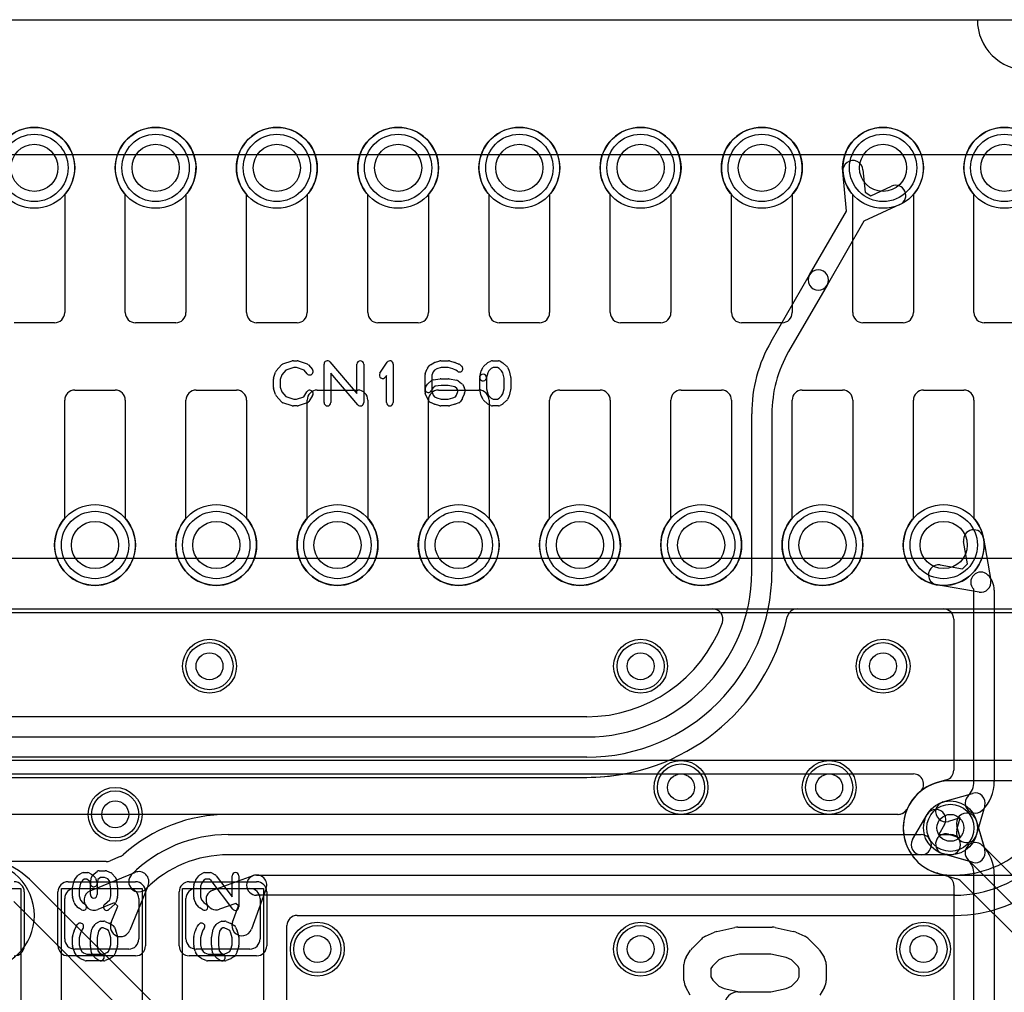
# Model space of a CAD drawing. Extents: x 0 to 20.5, y -0.5 to 20.
# Tile 19 of 20: x 7.2 to 14.5, y 12.8 to 20. Entities that reach past the tile are written whole.
import ezdxf

# ---------------------------------------------------------------- set-up
doc = ezdxf.new("R2010")
doc.units = 0
for name, color, linetype in [('Hole', 1, 'CONTINUOUS'), ('L1', 3, 'CONTINUOUS'), ('L2', 3, 'CONTINUOUS'), ('L3', 3, 'CONTINUOUS'), ('L4', 3, 'CONTINUOUS'), ('MetalMask-A', 176, 'CONTINUOUS'), ('Outline', 7, 'CONTINUOUS'), ('PartsArea-A', 111, 'CONTINUOUS'), ('PartsArea-B', 111, 'CONTINUOUS'), ('PartsSilk-A', 221, 'CONTINUOUS'), ('Resist-A', 2, 'CONTINUOUS'), ('Resist-B', 2, 'CONTINUOUS'), ('Silk-A', 140, 'CONTINUOUS')]:
    doc.layers.add(name, color=color, linetype=linetype)

msp = doc.modelspace()

# ---------------------------------------------------------------- linework, layer by layer
at = {"layer": 'Hole'}
for centre, radius in [((7.3, 18.9), 0.175), ((8.2, 18.9), 0.175), ((9.1, 18.9), 0.175), ((10, 18.9), 0.175), ((10.9, 18.9), 0.175), ((11.8, 18.9), 0.175), ((12.7, 18.9), 0.175), ((13.6, 18.9), 0.175), ((14.5, 18.9), 0.175), ((7.75, 16.1), 0.175), ((8.65, 16.1), 0.175), ((9.55, 16.1), 0.175), ((10.45, 16.1), 0.175), ((11.35, 16.1), 0.175), ((12.25, 16.1), 0.175), ((13.15, 16.1), 0.175), ((14.05, 16.1), 0.175), ((8.6, 15.2), 0.1), ((11.8, 15.2), 0.1), ((13.6, 15.2), 0.1), ((12.1, 14.3), 0.1), ((13.2, 14.3), 0.1), ((7.9, 14.1), 0.1), ((14.1, 14), 0.1), ((9.4, 13.1), 0.1), ((11.8, 13.1), 0.1), ((13.9, 13.1), 0.1)]:
    msp.add_circle(centre, radius, dxfattribs=at)
at = {"layer": 'L1'}
for p, q in [((7.525, 18.70157), (7.525, 17.825)), ((7.975, 17.825), (7.975, 18.70157)), ((8.425, 18.70157), (8.425, 17.825)), ((8.875, 17.825), (8.875, 18.70157)), ((9.325, 18.70157), (9.325, 17.825)), ((9.775, 17.825), (9.775, 18.70157)), ((10.225, 18.70157), (10.225, 17.825)), ((10.675, 17.825), (10.675, 18.70157)), ((11.125, 18.70157), (11.125, 17.825)), ((11.575, 17.825), (11.575, 18.70157)), ((12.025, 18.70157), (12.025, 17.825)), ((12.475, 17.825), (12.475, 18.70157)), ((12.925, 18.70157), (12.925, 17.825)), ((13.375, 17.825), (13.375, 18.70157)), ((13.825, 18.70157), (13.825, 17.825)), ((14.275, 17.825), (14.275, 18.70157)), ((7.45, 17.75), (7.15, 17.75)), ((8.35, 17.75), (8.05, 17.75)), ((9.25, 17.75), (8.95, 17.75)), ((10.15, 17.75), (9.85, 17.75)), ((11.05, 17.75), (10.75, 17.75)), ((11.95, 17.75), (11.65, 17.75)), ((12.85, 17.75), (12.55, 17.75)), ((13.75, 17.75), (13.45, 17.75)), ((14.65, 17.75), (14.35, 17.75)), ((7.6, 17.25), (7.9, 17.25)), ((8.5, 17.25), (8.8, 17.25)), ((9.4, 17.25), (9.7, 17.25)), ((10.3, 17.25), (10.6, 17.25)), ((11.2, 17.25), (11.5, 17.25)), ((12.1, 17.25), (12.4, 17.25)), ((13, 17.25), (13.3, 17.25)), ((13.9, 17.25), (14.2, 17.25)), ((7.525, 16.29843), (7.525, 17.175)), ((7.975, 17.175), (7.975, 16.29843)), ((8.425, 16.29843), (8.425, 17.175)), ((8.875, 17.175), (8.875, 16.29843)), ((9.325, 16.29843), (9.325, 17.175)), ((9.775, 17.175), (9.775, 16.29843)), ((10.225, 16.29843), (10.225, 17.175)), ((10.675, 17.175), (10.675, 16.29843)), ((11.125, 16.29843), (11.125, 17.175)), ((11.575, 17.175), (11.575, 16.29843)), ((12.025, 16.29843), (12.025, 17.175)), ((12.475, 17.175), (12.475, 16.29843)), ((12.925, 16.29843), (12.925, 17.175)), ((13.375, 17.175), (13.375, 16.29843)), ((13.825, 16.29843), (13.825, 17.175)), ((14.275, 17.175), (14.275, 16.29843)), ((5.10001, 15.59996), (18.82503, 15.59996)), ((5.10004, 14.4), (13.82606, 14.4)), ((14.9, 14.35004), (14.1, 14.35004)), ((13.7962, 14.17391), (13.7752, 14.13753)), ((13.79685, 14.17501), (13.77521, 14.13752)), ((8.72998, 14.1), (5.10001, 14.1)), ((13.71028, 14.10003), (8.73888, 14.10003)), ((13.71025, 14.10003), (8.73888, 14.10003)), ((13.81854, 13.91249), (13.92679, 14.09999)), ((14.05669, 14.02499), (14.01339, 13.95)), ((8.73888, 13.94999), (13.88348, 13.94999)), ((14.01339, 13.95), (14.1, 13.95)), ((7.83308, 13.75004), (5.8, 13.75004)), ((7.93736, 13.78676), (7.86155, 13.75565)), ((13.88348, 13.79999), (8.73888, 13.79999)), ((14.1, 13.8), (13.88349, 13.79999)), ((7.71458, 13.53315), (8.04652, 13.66937)), ((8.62344, 13.53657), (8.92447, 13.6455)), ((8.94999, 13.64999), (14.13394, 13.64999)), ((7.6, 13.55), (8, 13.55)), ((8.14437, 13.57152), (8.00815, 13.23958)), ((8.5, 13.55), (8.9, 13.55)), ((9.0205, 13.54947), (8.91157, 13.24844)), ((7.525, 13.175), (7.525, 13.475)), ((8.075, 13.475), (8.075, 13.175)), ((8.425, 13.175), (8.425, 13.475)), ((14.13394, 13.49999), (8.94999, 13.49999)), ((8.975, 13.475), (8.975, 13.175)), ((7.89257, 13.44407), (7.77152, 13.39439)), ((7.86939, 13.29652), (7.91907, 13.41757)), ((7.91907, 13.41757), (7.89257, 13.44407)), ((8.79607, 13.43953), (8.67448, 13.39553)), ((8.77053, 13.29948), (8.81453, 13.42107)), ((8.81453, 13.42107), (8.79607, 13.43953)), ((9.25004, 13.34995), (14.13394, 13.34995)), ((9.17504, 12.325), (9.17504, 13.27495)), ((8, 13.1), (7.6, 13.1)), ((8.9, 13.1), (8.5, 13.1))]:
    msp.add_line(p, q, dxfattribs=at)
for centre, radius in [((7.3, 18.9), 0.3), ((8.2, 18.9), 0.3), ((9.1, 18.9), 0.3), ((10, 18.9), 0.3), ((10.9, 18.9), 0.3), ((11.8, 18.9), 0.3), ((12.7, 18.9), 0.3), ((13.6, 18.9), 0.3), ((14.5, 18.9), 0.3), ((7.75, 16.1), 0.3), ((8.65, 16.1), 0.3), ((9.55, 16.1), 0.3), ((10.45, 16.1), 0.3), ((11.35, 16.1), 0.3), ((12.25, 16.1), 0.3), ((13.15, 16.1), 0.3), ((14.05, 16.1), 0.3), ((8.6, 15.2), 0.2), ((11.8, 15.2), 0.2), ((13.6, 15.2), 0.2), ((12.1, 14.3), 0.2), ((13.2, 14.3), 0.2), ((7.9, 14.1), 0.2), ((14.1, 14), 0.2), ((9.4, 13.1), 0.2), ((11.8, 13.1), 0.2), ((13.9, 13.1), 0.2)]:
    msp.add_circle(centre, radius, dxfattribs=at)
for centre, radius, start, end in [((7.3, 18.9), 0.3, -41.409429, -138.590571), ((8.2, 18.9), 0.3, -41.409429, -138.590571), ((9.1, 18.9), 0.3, -41.409429, -138.590571), ((10, 18.9), 0.3, -41.409429, -138.590571), ((10.9, 18.9), 0.3, -41.409429, -138.590571), ((11.8, 18.9), 0.3, -41.409429, -138.590571), ((12.7, 18.9), 0.3, -41.409429, -138.590571), ((13.6, 18.9), 0.3, -41.409429, -138.590571), ((14.5, 18.9), 0.3, -41.409429, -138.590571), ((7.45, 17.825), 0.075, -90, 0), ((8.05, 17.825), 0.075, 180, -90), ((8.35, 17.825), 0.075, -90, 0), ((8.95, 17.825), 0.075, 180, -90), ((9.25, 17.825), 0.075, -90, 0), ((9.85, 17.825), 0.075, 180, -90), ((10.15, 17.825), 0.075, -90, 0), ((10.75, 17.825), 0.075, 180, -90), ((11.05, 17.825), 0.075, -90, 0), ((11.65, 17.825), 0.075, 180, -90), ((11.95, 17.825), 0.075, -90, 0), ((12.55, 17.825), 0.075, 180, -90), ((12.85, 17.825), 0.075, -90, 0), ((13.45, 17.825), 0.075, 180, -90), ((13.75, 17.825), 0.075, -90, 0), ((14.35, 17.825), 0.075, 180, -90), ((7.6, 17.175), 0.075, 90, 180), ((7.9, 17.175), 0.075, 0, 90), ((8.5, 17.175), 0.075, 90, 180), ((8.8, 17.175), 0.075, 0, 90), ((9.4, 17.175), 0.075, 90, 180), ((9.7, 17.175), 0.075, 0, 90), ((10.3, 17.175), 0.075, 90, 180), ((10.6, 17.175), 0.075, 0, 90), ((11.2, 17.175), 0.075, 90, 180), ((11.5, 17.175), 0.075, 0, 90), ((12.1, 17.175), 0.075, 90, 180), ((12.4, 17.175), 0.075, 0, 90), ((13, 17.175), 0.075, 90, 180), ((13.3, 17.175), 0.075, 0, 90), ((13.9, 17.175), 0.075, 90, 180), ((14.2, 17.175), 0.075, 0, 90), ((7.75, 16.1), 0.3, 138.590571, 41.409429), ((8.65, 16.1), 0.3, 138.590571, 41.409429), ((9.55, 16.1), 0.3, 138.590571, 41.409429), ((10.45, 16.1), 0.3, 138.590571, 41.409429), ((11.35, 16.1), 0.3, 138.590571, 41.409429), ((12.25, 16.1), 0.3, 138.590571, 41.409429), ((13.15, 16.1), 0.3, 138.590571, 41.409429), ((14.05, 16.1), 0.3, 138.590571, 41.409429), ((13.82606, 14.325), 0.075, -45, 90), ((14.1, 14), 0.35004, 90, 149.829573), ((14.10001, 14.00001), 0.35005, 130.128517, 149.405657), ((13.82608, 14.32498), 0.07497, -49.869555, -45), ((13.71025, 14.17504), 0.07501, -90, -56.307814), ((13.71028, 14.175), 0.07497, -90, -29.995133), ((13.71027, 14.17501), 0.07497, -56.307813, -29.995133), ((13.73192, 14.2125), 0.07497, -30.978173, -29.485146), ((13.73192, 14.21249), 0.07497, -29.995133, -29.943956), ((13.99054, 14.06042), 0.22505, 149.299525, 149.373749), ((13.73257, 14.2136), 0.07497, -30.70424, -30.173366), ((13.99173, 14.06245), 0.22506, 149.401247, 149.817779), ((13.73356, 14.2153), 0.07497, -30.714714, -29.687058), ((13.99174, 14.06249), 0.075, -30.000728, 150.000728), ((8.73888, 12.93611), 1.16392, 90, 131.981065), ((8.72998, 14.17497), 0.07497, -90, -89.587312), ((8.73888, 12.93612), 1.16391, 90, 90.411541), ((8.73888, 12.93612), 1.01387, 90, 135), ((13.88349, 13.87499), 0.075, 149.999272, -90), ((13.88348, 13.87499), 0.075, -90, 90), ((14.1, 13.875), 0.075, -90, 90.002646), ((14.13394, 14.39836), 0.74837, -90, -44.998917), ((7.83309, 13.82501), 0.07497, -90.007642, -67.690532), ((7.9094, 13.85632), 0.07497, -68.102085, -47.183904), ((8.73888, 12.93612), 0.86387, 90, 135), ((14.13394, 14.39836), 0.89837, -90, -45), ((8.07499, 13.59999), 0.07499, -22.310736, 112.310736), ((8.075, 13.6), 0.075, 135, -45), ((8.94999, 13.57499), 0.075, 90, -90), ((8.94999, 13.57499), 0.075, -19.896937, 109.896937), ((14.13394, 14.39837), 1.04842, -90, -49.205822), ((7.6, 13.475), 0.075, 90, 180), ((7.74305, 13.46377), 0.075, 112.310736, -67.687961), ((8, 13.475), 0.075, 0, 90), ((8.5, 13.475), 0.075, 90, 180), ((8.64896, 13.46605), 0.075, 109.894337, -70.106348), ((8.9, 13.475), 0.075, 0, 90), ((9.25004, 13.27495), 0.075, 90, 180), ((7.93877, 13.26805), 0.075, 157.689264, -22.312039), ((8.84105, 13.27396), 0.075, 160.105663, -19.893652), ((7.6, 13.175), 0.075, 180, -90), ((8, 13.175), 0.075, -90, 0), ((8.5, 13.175), 0.075, 180, -90), ((8.9, 13.175), 0.075, -90, 0)]:
    msp.add_arc(centre, radius, start, end, dxfattribs=at)
at = {"layer": 'L2'}
for p, q in [((1.17497, 15.62496), (18.82503, 15.62496)), ((0.67504, 14.4), (13.82606, 14.4)), ((14.9, 14.35004), (14.1, 14.35004)), ((13.71268, 14.1), (0.675, 14.1)), ((14.292, 14.056), (14.35583, 13.83717)), ((14.17353, 13.92647), (14.148, 14.014)), ((14.086, 13.952), (14.17353, 13.92647)), ((14.33686, 13.8692), (14.33688, 13.8692)), ((14.26283, 13.74417), (14.044, 13.808)), ((14.00563, 13.66292), (14.07098, 13.64384)), ((14.275, 8.19356), (14.275, 13.65644)), ((14.425, 13.65644), (14.425, 8.19356)), ((14.12496, 13.57184), (14.12496, 8.27815))]:
    msp.add_line(p, q, dxfattribs=at)
for centre in [(8.6, 15.2), (11.8, 15.2), (13.6, 15.2), (12.1, 14.3), (13.2, 14.3), (7.9, 14.1), (14.1, 14), (9.4, 13.1), (11.8, 13.1), (13.9, 13.1)]:
    msp.add_circle(centre, 0.2, dxfattribs=at)
for centre, radius, start, end in [((13.82606, 14.325), 0.075, -45, 90), ((14.1, 14), 0.35004, 90, 155.688666), ((14.10001, 14.00001), 0.35005, 130.128517, -106.587305), ((13.82608, 14.32498), 0.07497, -49.869555, -45), ((13.71268, 14.17497), 0.07497, -90, -24.308594), ((14.22, 14.035), 0.075, 16.260205, -163.738689), ((14.065, 13.88), 0.075, 73.739795, -106.261311), ((14.28383, 13.81617), 0.075, 45, -135), ((14.28383, 13.81617), 0.075, -106.260205, 16.260205), ((14.12413, 13.65645), 0.30087, -0.001904, 45), ((6.9, 13.35), 0.40004, -90, 90), ((14.12413, 13.65645), 0.15087, -0.003798, 45.005371), ((13.97928, 13.5925), 0.07497, 73.174847, 73.892945), ((14.06496, 13.88006), 0.22509, -106.513943, -106.237703), ((14.09684, 14.00091), 0.35005, -105.716516, -105.537779), ((13.98299, 13.59142), 0.07497, 73.733376, 74.464025), ((13.98374, 13.59121), 0.07497, 73.191689, 74.328609), ((13.98462, 13.59095), 0.07497, 73.72604, 73.892945), ((14.04997, 13.57187), 0.07497, 33.67523, 73.72604), ((14.04999, 13.57184), 0.07497, 0, 33.702785)]:
    msp.add_arc(centre, radius, start, end, dxfattribs=at)
at = {"layer": 'L3'}
for p, q in [((13.32814, 18.57913), (13.30125, 18.87263)), ((13.45063, 18.88631), (13.46596, 18.71902)), ((13.46596, 18.71902), (13.5103, 18.69343)), ((13.5103, 18.69343), (13.66283, 18.76379)), ((13.05453, 18.10523), (13.32814, 18.57913)), ((13.72567, 18.62759), (13.45804, 18.50414)), ((13.45804, 18.50414), (13.18443, 18.03023)), ((12.76902, 17.6107), (13.05453, 18.10523)), ((13.18443, 18.03023), (12.89892, 17.5357)), ((12.625, 15.9), (12.625, 17.07321)), ((12.775, 17.07321), (12.775, 15.9)), ((14.22632, 15.95989), (14.19783, 16.12544)), ((14.34565, 16.15088), (14.39967, 15.83696)), ((14.02456, 15.95217), (14.19011, 15.92368)), ((14.19011, 15.92368), (14.22632, 15.95989)), ((14.31304, 15.75033), (13.99912, 15.80435)), ((14.275, 14.34356), (14.275, 15.76572)), ((14.425, 15.76572), (14.425, 14.34356)), ((1.17497, 15.62496), (12.33675, 15.62496)), ((12.96126, 15.62496), (14.04999, 15.62496)), ((14.12496, 15.54999), (14.12496, 14.42813)), ((11.4, 14.82504), (4.39001, 14.82504)), ((4.39001, 14.675), (11.4, 14.675)), ((11.4, 14.525), (4.39001, 14.525)), ((11.68196, 14.4), (13.82607, 14.4)), ((4.39001, 14.37496), (11.4, 14.37496)), ((4.39001, 14.37496), (11.4, 14.37496)), ((14.07098, 14.35616), (14.00199, 14.33604)), ((14.044, 14.192), (14.26283, 14.25583)), ((14.35583, 14.16283), (14.292, 13.944)), ((14.33688, 14.1308), (14.33686, 14.1308)), ((13.71268, 14.1), (3.99391, 14.1)), ((14.17353, 14.07353), (14.086, 14.048)), ((14.148, 13.986), (14.17353, 14.07353)), ((14.1, 13.64994), (14.9, 13.64994))]:
    msp.add_line(p, q, dxfattribs=at)
for centre, radius in [((13.6, 18.9), 0.3), ((14.05, 16.1), 0.3), ((8.6, 15.2), 0.2), ((11.8, 15.2), 0.2), ((13.6, 15.2), 0.2), ((12.1, 14.3), 0.2), ((13.2, 14.3), 0.2), ((7.9, 14.1), 0.2), ((14.1, 14), 0.2), ((9.4, 13.1), 0.2), ((11.8, 13.1), 0.2), ((13.9, 13.1), 0.2)]:
    msp.add_circle(centre, radius, dxfattribs=at)
for centre, radius, start, end in [((13.37594, 18.87947), 0.075, 5.232468, -174.765673), ((13.69425, 18.69569), 0.075, -65.232329, 114.763709), ((13.11948, 18.06773), 0.075, -30.000728, 150.000611), ((13.11948, 18.06773), 0.075, 149.999272, -30.000449), ((13.7, 17.07321), 1.075, 150.000533, 180), ((13.7, 17.07321), 0.925, 150.000738, 180), ((14.27174, 16.13816), 0.075, 9.765013, -170.236052), ((14.01184, 15.87826), 0.075, 80.234987, -99.763948), ((11.4, 15.9), 1.225, -90, 0), ((11.4, 15.9), 1.375, -90, 0), ((14.32576, 15.82424), 0.075, 45.005402, -134.995104), ((14.26725, 15.76572), 0.15775, 0, 45.005136), ((14.32576, 15.82424), 0.075, -99.765013, 9.765013), ((14.26725, 15.76572), 0.00775, 0, 45), ((12.33675, 15.54999), 0.07497, -20.487172, 90), ((12.96126, 15.54999), 0.07497, 90, 167.363423), ((14.04999, 15.54999), 0.07497, 0, 90), ((11.40001, 15.9), 1.52504, -90.000376, -12.635941), ((11.40001, 15.90001), 1.07497, -90.000533, -20.488485), ((11.68195, 14.32503), 0.07497, 89.992358, 100.148316), ((13.82607, 14.325), 0.075, -45.010804, 90), ((14.04999, 14.42813), 0.07497, -73.740712, 0), ((11.4, 15.9), 1.52504, -90, -79.850403), ((14.1, 14), 0.35004, 106.259943, 155.688666), ((14.12413, 14.34355), 0.15087, -45, 0.003798), ((14.12413, 14.34355), 0.30087, -45, 0.001904), ((14.1, 13.99999), 0.35005, 130.126211, -90), ((13.82608, 14.32497), 0.07497, -49.869555, -45), ((14.28383, 14.18383), 0.075, -16.260205, 106.260205), ((14.065, 14.12), 0.075, 106.260205, -73.738689), ((14.28383, 14.18383), 0.075, 134.989196, -45), ((13.71268, 14.17497), 0.07497, -90, -24.308594), ((14.22, 13.965), 0.075, 163.739795, -16.261311), ((6.9, 13.35), 0.40004, -90, 90)]:
    msp.add_arc(centre, radius, start, end, dxfattribs=at)
at = {"layer": 'L4'}
for p, q in [((7.525, 18.70157), (7.525, 17.825)), ((7.975, 17.825), (7.975, 18.70157)), ((8.425, 18.70157), (8.425, 17.825)), ((8.875, 17.825), (8.875, 18.70157)), ((9.325, 18.70157), (9.325, 17.825)), ((9.775, 17.825), (9.775, 18.70157)), ((10.225, 18.70157), (10.225, 17.825)), ((10.675, 17.825), (10.675, 18.70157)), ((11.125, 18.70157), (11.125, 17.825)), ((11.575, 17.825), (11.575, 18.70157)), ((12.025, 18.70157), (12.025, 17.825)), ((12.475, 17.825), (12.475, 18.70157)), ((12.925, 18.70157), (12.925, 17.825)), ((13.375, 17.825), (13.375, 18.70157)), ((13.825, 18.70157), (13.825, 17.825)), ((14.275, 17.825), (14.275, 18.70157)), ((7.45, 17.75), (7.15, 17.75)), ((8.35, 17.75), (8.05, 17.75)), ((9.25, 17.75), (8.95, 17.75)), ((10.15, 17.75), (9.85, 17.75)), ((11.05, 17.75), (10.75, 17.75)), ((11.95, 17.75), (11.65, 17.75)), ((12.85, 17.75), (12.55, 17.75)), ((13.75, 17.75), (13.45, 17.75)), ((14.65, 17.75), (14.35, 17.75)), ((7.6, 17.25), (7.9, 17.25)), ((8.5, 17.25), (8.8, 17.25)), ((9.4, 17.25), (9.7, 17.25)), ((10.3, 17.25), (10.6, 17.25)), ((11.2, 17.25), (11.5, 17.25)), ((12.1, 17.25), (12.4, 17.25)), ((13, 17.25), (13.3, 17.25)), ((13.9, 17.25), (14.2, 17.25)), ((7.525, 16.29843), (7.525, 17.175)), ((7.975, 17.175), (7.975, 16.29843)), ((8.425, 16.29843), (8.425, 17.175)), ((8.875, 17.175), (8.875, 16.29843)), ((9.325, 16.29843), (9.325, 17.175)), ((9.775, 17.175), (9.775, 16.29843)), ((10.225, 16.29843), (10.225, 17.175)), ((10.675, 17.175), (10.675, 16.29843)), ((11.125, 16.29843), (11.125, 17.175)), ((11.575, 17.175), (11.575, 16.29843)), ((12.025, 16.29843), (12.025, 17.175)), ((12.475, 17.175), (12.475, 16.29843)), ((12.925, 16.29843), (12.925, 17.175)), ((13.375, 17.175), (13.375, 16.29843)), ((13.825, 16.29843), (13.825, 17.175)), ((14.275, 17.175), (14.275, 16.29843)), ((1.17497, 15.59996), (18.82503, 15.59996)), ((0.67504, 14.4), (13.82606, 14.4)), ((14.9, 14.35004), (14.1, 14.35004)), ((13.71268, 14.1), (0.675, 14.1)), ((14.292, 14.056), (14.35046, 13.8556)), ((14.17354, 13.92646), (14.148, 14.014)), ((14.086, 13.952), (14.17354, 13.92646)), ((14.35046, 13.8556), (15.6735, 12.53255)), ((14.2444, 13.74954), (14.044, 13.808)), ((15.56744, 12.42649), (14.2444, 13.74954)), ((13.34856, 7.53434), (7.2879, 13.595)), ((14.00369, 13.66347), (14.14648, 13.62181)), ((14.17961, 13.60213), (16.79798, 10.98377)), ((7.14645, 13.45355), (13.20711, 7.39289))]:
    msp.add_line(p, q, dxfattribs=at)
for centre, radius in [((7.3, 18.9), 0.3), ((8.2, 18.9), 0.3), ((9.1, 18.9), 0.3), ((10, 18.9), 0.3), ((10.9, 18.9), 0.3), ((11.8, 18.9), 0.3), ((12.7, 18.9), 0.3), ((13.6, 18.9), 0.3), ((14.5, 18.9), 0.3), ((7.75, 16.1), 0.3), ((8.65, 16.1), 0.3), ((9.55, 16.1), 0.3), ((10.45, 16.1), 0.3), ((11.35, 16.1), 0.3), ((12.25, 16.1), 0.3), ((13.15, 16.1), 0.3), ((14.05, 16.1), 0.3), ((8.6, 15.2), 0.2), ((11.8, 15.2), 0.2), ((13.6, 15.2), 0.2), ((12.1, 14.3), 0.2), ((13.2, 14.3), 0.2), ((7.9, 14.1), 0.2), ((14.1, 14), 0.2), ((9.4, 13.1), 0.2), ((11.8, 13.1), 0.2), ((13.9, 13.1), 0.2)]:
    msp.add_circle(centre, radius, dxfattribs=at)
for centre, radius, start, end in [((7.3, 18.9), 0.3, -41.409429, -138.590571), ((8.2, 18.9), 0.3, -41.409429, -138.590571), ((9.1, 18.9), 0.3, -41.409429, -138.590571), ((10, 18.9), 0.3, -41.409429, -138.590571), ((10.9, 18.9), 0.3, -41.409429, -138.590571), ((11.8, 18.9), 0.3, -41.409429, -138.590571), ((12.7, 18.9), 0.3, -41.409429, -138.590571), ((13.6, 18.9), 0.3, -41.409429, -138.590571), ((14.5, 18.9), 0.3, -41.409429, -138.590571), ((7.45, 17.825), 0.075, -90, 0), ((8.05, 17.825), 0.075, 180, -90), ((8.35, 17.825), 0.075, -90, 0), ((8.95, 17.825), 0.075, 180, -90), ((9.25, 17.825), 0.075, -90, 0), ((9.85, 17.825), 0.075, 180, -90), ((10.15, 17.825), 0.075, -90, 0), ((10.75, 17.825), 0.075, 180, -90), ((11.05, 17.825), 0.075, -90, 0), ((11.65, 17.825), 0.075, 180, -90), ((11.95, 17.825), 0.075, -90, 0), ((12.55, 17.825), 0.075, 180, -90), ((12.85, 17.825), 0.075, -90, 0), ((13.45, 17.825), 0.075, 180, -90), ((13.75, 17.825), 0.075, -90, 0), ((14.35, 17.825), 0.075, 180, -90), ((7.6, 17.175), 0.075, 90, 180), ((7.9, 17.175), 0.075, 0, 90), ((8.5, 17.175), 0.075, 90, 180), ((8.8, 17.175), 0.075, 0, 90), ((9.4, 17.175), 0.075, 90, 180), ((9.7, 17.175), 0.075, 0, 90), ((10.3, 17.175), 0.075, 90, 180), ((10.6, 17.175), 0.075, 0, 90), ((11.2, 17.175), 0.075, 90, 180), ((11.5, 17.175), 0.075, 0, 90), ((12.1, 17.175), 0.075, 90, 180), ((12.4, 17.175), 0.075, 0, 90), ((13, 17.175), 0.075, 90, 180), ((13.3, 17.175), 0.075, 0, 90), ((13.9, 17.175), 0.075, 90, 180), ((14.2, 17.175), 0.075, 0, 90), ((7.75, 16.1), 0.3, 138.590571, 41.409429), ((8.65, 16.1), 0.3, 138.590571, 41.409429), ((9.55, 16.1), 0.3, 138.590571, 41.409429), ((10.45, 16.1), 0.3, 138.590571, 41.409429), ((11.35, 16.1), 0.3, 138.590571, 41.409429), ((12.25, 16.1), 0.3, 138.590571, 41.409429), ((13.15, 16.1), 0.3, 138.590571, 41.409429), ((14.05, 16.1), 0.3, 138.590571, 41.409429), ((13.82606, 14.325), 0.075, -45, 90), ((14.1, 14), 0.35004, 90, 155.688666), ((14.10001, 14.00001), 0.35005, 130.128517, -106.587305), ((13.82608, 14.32498), 0.07497, -49.869555, -45), ((13.71268, 14.17497), 0.07497, -90, -24.308594), ((14.22, 14.035), 0.075, 16.260205, -163.73698), ((14.065, 13.88), 0.075, 73.739795, -106.26302), ((6.7929, 13.1), 0.70004, 45, 90.000818), ((13.97928, 13.5925), 0.07497, 73.406896, 73.892945), ((14.06497, 13.88009), 0.22511, -106.591491, -106.241879), ((13.98104, 13.59199), 0.07497, 73.382741, 73.757525), ((14.10258, 13.99928), 0.35007, -106.615373, -106.408752), ((14.12603, 13.54968), 0.07497, 44.994596, 74.171125), ((14.1266, 13.54912), 0.07497, 45, 45.605253)]:
    msp.add_arc(centre, radius, start, end, dxfattribs=at)
at = {"layer": 'MetalMask-A'}
for p, q in [((7.6, 13.55), (8, 13.55)), ((8.5, 13.55), (8.9, 13.55)), ((7.525, 13.175), (7.525, 13.475)), ((8.075, 13.475), (8.075, 13.175)), ((8.425, 13.175), (8.425, 13.475)), ((8.975, 13.475), (8.975, 13.175)), ((8, 13.1), (7.6, 13.1)), ((8.9, 13.1), (8.5, 13.1))]:
    msp.add_line(p, q, dxfattribs=at)
for centre, start, end in [((7.6, 13.475), 90, 180), ((8, 13.475), 0, 90), ((8.5, 13.475), 90, 180), ((8.9, 13.475), 0, 90), ((7.6, 13.175), 180, -90), ((8, 13.175), -90, 0), ((8.5, 13.175), 180, -90), ((8.9, 13.175), -90, 0)]:
    msp.add_arc(centre, 0.075, start, end, dxfattribs=at)
at = {"layer": 'Outline'}
msp.add_line((5.7, 20), (14.3, 20), dxfattribs=at)
msp.add_arc((14.675, 20), 0.375, 180, 0, dxfattribs=at)
at = {"layer": 'PartsArea-A'}
for p, q in [((1, 20), (19, 20)), ((20, 14.5), (0, 14.5)), ((6.6, 13.55), (7.2, 13.55)), ((7.2, 13.55), (7.2, 12.25)), ((7.5, 12.25), (7.5, 13.55)), ((7.5, 13.55), (8.1, 13.55)), ((8.1, 13.55), (8.1, 12.25)), ((8.4, 12.25), (8.4, 13.55)), ((8.4, 13.55), (9, 13.55)), ((9, 13.55), (9, 12.25))]:
    msp.add_line(p, q, dxfattribs=at)
at = {"layer": 'PartsArea-B'}
for p, q in [((1, 20), (19, 20)), ((20, 14.5), (0, 14.5))]:
    msp.add_line(p, q, dxfattribs=at)
at = {"layer": 'PartsSilk-A'}
for p, q in [((9.09508, 17.39239), (9.13397, 17.43683)), ((9.16702, 17.39868), (9.13618, 17.36344)), ((9.14516, 17.44418), (9.2146, 17.4664)), ((9.22612, 17.41759), (9.16702, 17.39868)), ((9.22222, 17.46759), (9.25, 17.46759)), ((9.24594, 17.41759), (9.22612, 17.41759)), ((9.30202, 17.3989), (9.24594, 17.41759)), ((9.2579, 17.46631), (9.32457, 17.44409)), ((9.32523, 17.37104), (9.30202, 17.3989)), ((9.33588, 17.43637), (9.36365, 17.40304)), ((9.45, 17.15741), (9.45, 17.44259)), ((9.49398, 17.45886), (9.69444, 17.22499)), ((9.69444, 17.22499), (9.69444, 17.44259)), ((9.74444, 17.44259), (9.74444, 17.15741)), ((9.86513, 17.3747), (9.91791, 17.45618)), ((9.96389, 17.44259), (9.96389, 17.15741)), ((10.20192, 17.37442), (10.21581, 17.40776)), ((10.21889, 17.41315), (10.23278, 17.43167)), ((10.24004, 17.43818), (10.26504, 17.45299)), ((10.2698, 17.39769), (10.26077, 17.38565)), ((10.28775, 17.40833), (10.2698, 17.39769)), ((10.27091, 17.45552), (10.3098, 17.46663)), ((10.32017, 17.41759), (10.28775, 17.40833)), ((10.31667, 17.46759), (10.375, 17.46759)), ((10.3715, 17.41759), (10.32017, 17.41759)), ((10.40579, 17.40779), (10.3715, 17.41759)), ((10.38187, 17.46663), (10.42076, 17.45552)), ((10.42895, 17.39853), (10.40579, 17.40779)), ((10.42317, 17.45469), (10.45095, 17.44358)), ((10.43994, 17.38974), (10.42895, 17.39853)), ((10.45729, 17.43989), (10.47118, 17.42878)), ((10.61931, 17.39822), (10.63042, 17.42044)), ((10.63617, 17.42795), (10.66117, 17.45017)), ((10.6666, 17.45384), (10.68882, 17.46495)), ((10.69192, 17.4106), (10.67299, 17.39377)), ((10.7059, 17.41759), (10.69192, 17.4106)), ((10.7, 17.46759), (10.74444, 17.46759)), ((10.7378, 17.41759), (10.7059, 17.41759)), ((10.74923, 17.41106), (10.7378, 17.41759)), ((10.76868, 17.39377), (10.74923, 17.41106)), ((10.75684, 17.4643), (10.77629, 17.45319)), ((10.7805, 17.45017), (10.8055, 17.42795)), ((10.81125, 17.42044), (10.82236, 17.39822)), ((9.075, 17.26852), (9.075, 17.33148)), ((9.07614, 17.33894), (9.09003, 17.38339)), ((9.13618, 17.36344), (9.125, 17.32766)), ((9.125, 17.32766), (9.125, 17.27234)), ((9.70046, 17.14114), (9.5, 17.37501)), ((9.5, 17.37501), (9.5, 17.15741)), ((9.91389, 17.35801), (9.90709, 17.34752)), ((9.91389, 17.15741), (9.91389, 17.35801)), ((10.2, 17.23519), (10.2, 17.36481)), ((10.26077, 17.38565), (10.25, 17.35981)), ((10.25, 17.35981), (10.25, 17.24019)), ((10.26041, 17.32661), (10.31319, 17.33402)), ((10.31667, 17.33426), (10.375, 17.33426)), ((10.3799, 17.33377), (10.43546, 17.32266)), ((10.60556, 17.25741), (10.60556, 17.34259)), ((10.60631, 17.34865), (10.61742, 17.3931)), ((10.66526, 17.37831), (10.65481, 17.33653)), ((10.65556, 17.34259), (10.65556, 17.26049)), ((10.67299, 17.39377), (10.66526, 17.37831)), ((10.77641, 17.37831), (10.76868, 17.39377)), ((10.78611, 17.33951), (10.77641, 17.37831)), ((10.78611, 17.26049), (10.78611, 17.33951)), ((10.82425, 17.3931), (10.83536, 17.34865)), ((10.83611, 17.34259), (10.83611, 17.25741)), ((9.09003, 17.21661), (9.07614, 17.26106)), ((9.125, 17.27234), (9.13618, 17.23656)), ((10.2038, 17.27066), (10.21769, 17.29288)), ((10.22228, 17.29832), (10.24728, 17.32054)), ((10.25818, 17.26333), (10.2462, 17.24416)), ((10.27485, 17.27814), (10.25818, 17.26333)), ((10.31842, 17.28426), (10.27485, 17.27814)), ((10.37252, 17.28426), (10.31842, 17.28426)), ((10.42017, 17.27473), (10.37252, 17.28426)), ((10.43687, 17.26236), (10.42017, 17.27473)), ((10.44444, 17.25024), (10.43687, 17.26236)), ((10.44444, 17.24019), (10.44444, 17.25024)), ((10.44544, 17.31824), (10.47044, 17.29972)), ((10.47676, 17.29287), (10.49064, 17.27065)), ((10.49444, 17.25741), (10.49444, 17.23519)), ((10.61742, 17.2069), (10.60631, 17.25135)), ((10.65556, 17.26049), (10.66526, 17.22169)), ((10.77641, 17.22169), (10.78611, 17.26049)), ((10.83536, 17.25135), (10.82425, 17.2069)), ((9.13397, 17.16317), (9.09508, 17.20761)), ((9.13618, 17.23656), (9.16702, 17.20132)), ((9.16702, 17.20132), (9.22612, 17.18241)), ((9.22612, 17.18241), (9.24594, 17.18241)), ((9.24594, 17.18241), (9.30023, 17.2005)), ((9.30023, 17.2005), (9.32324, 17.23732)), ((9.36564, 17.21082), (9.33787, 17.16638)), ((10.21581, 17.19224), (10.20192, 17.22558)), ((10.23158, 17.16638), (10.21769, 17.1886)), ((10.25, 17.24019), (10.26118, 17.21336)), ((10.26118, 17.21336), (10.26992, 17.19937)), ((10.26992, 17.19937), (10.28633, 17.19208)), ((10.28633, 17.19208), (10.32017, 17.18241)), ((10.32017, 17.18241), (10.3715, 17.18241)), ((10.3715, 17.18241), (10.40579, 17.19221)), ((10.40579, 17.19221), (10.4248, 17.19981)), ((10.4248, 17.19981), (10.43327, 17.21336)), ((10.43327, 17.21336), (10.44444, 17.24019)), ((10.47676, 17.1886), (10.46287, 17.16638)), ((10.49252, 17.22558), (10.47864, 17.19224)), ((10.63042, 17.17956), (10.61931, 17.20178)), ((10.66526, 17.22169), (10.67299, 17.20623)), ((10.67299, 17.20623), (10.69192, 17.1894)), ((10.69192, 17.1894), (10.7059, 17.18241)), ((10.7059, 17.18241), (10.7378, 17.18241)), ((10.7378, 17.18241), (10.74923, 17.18894)), ((10.74923, 17.18894), (10.76868, 17.20623)), ((10.76868, 17.20623), (10.77641, 17.22169)), ((10.82236, 17.20178), (10.81125, 17.17956)), ((9.2146, 17.1336), (9.14516, 17.15582)), ((9.25, 17.13241), (9.22222, 17.13241)), ((9.32457, 17.15591), (9.2579, 17.13369)), ((10.26763, 17.14567), (10.24263, 17.15678)), ((10.3098, 17.13337), (10.27091, 17.14448)), ((10.375, 17.13241), (10.31667, 17.13241)), ((10.42076, 17.14448), (10.38187, 17.13337)), ((10.45095, 17.15642), (10.42317, 17.14531)), ((10.66117, 17.14983), (10.63617, 17.17205)), ((10.68882, 17.13505), (10.6666, 17.14616)), ((10.74444, 17.13241), (10.7, 17.13241)), ((10.77629, 17.14681), (10.75684, 17.1357)), ((10.8055, 17.17205), (10.7805, 17.14983)), ((7.66296, 13.66806), (7.6963, 13.66806)), ((7.73215, 13.64838), (7.76548, 13.67615)), ((7.78148, 13.68194), (7.82593, 13.68194)), ((7.83554, 13.68002), (7.86887, 13.66614)), ((8.56296, 13.66806), (8.60741, 13.66806)), ((7.58295, 13.55376), (7.59406, 13.60654)), ((7.599, 13.61701), (7.62122, 13.64479)), ((7.62749, 13.65037), (7.64971, 13.66426)), ((7.6576, 13.61023), (7.64176, 13.59042)), ((7.67013, 13.61806), (7.6576, 13.61023)), ((7.68913, 13.61806), (7.67013, 13.61806)), ((7.70285, 13.60948), (7.68913, 13.61806)), ((7.70803, 13.6043), (7.70285, 13.60948)), ((7.71574, 13.5831), (7.70803, 13.6043)), ((7.70955, 13.66426), (7.73177, 13.65037)), ((7.71613, 13.59188), (7.72354, 13.63355)), ((7.7362, 13.64685), (7.74731, 13.63574)), ((7.75313, 13.6266), (7.76424, 13.59604)), ((7.77117, 13.61581), (7.76535, 13.58312)), ((7.79053, 13.63194), (7.77117, 13.61581)), ((7.82093, 13.63194), (7.79053, 13.63194)), ((7.84437, 13.62218), (7.82093, 13.63194)), ((7.85795, 13.60691), (7.84437, 13.62218)), ((7.86759, 13.54662), (7.85795, 13.60691)), ((7.87795, 13.65967), (7.90017, 13.63467)), ((7.90617, 13.62201), (7.91728, 13.55256)), ((8.4842, 13.58011), (8.49531, 13.60789)), ((8.4983, 13.61331), (8.52052, 13.64387)), ((8.52749, 13.65037), (8.54971, 13.66426)), ((8.55811, 13.61054), (8.54057, 13.58643)), ((8.57013, 13.61806), (8.55811, 13.61054)), ((8.60024, 13.61806), (8.57013, 13.61806)), ((8.61244, 13.61043), (8.60024, 13.61806)), ((8.77261, 13.39747), (8.61244, 13.61043)), ((8.62066, 13.66426), (8.64288, 13.65037)), ((8.64961, 13.6442), (8.76759, 13.48733)), ((8.76759, 13.48733), (8.76759, 13.64306)), ((8.81759, 13.64306), (8.81759, 13.4125)), ((7.58241, 13.49306), (7.58241, 13.54861)), ((7.64176, 13.59042), (7.63241, 13.54601)), ((7.63241, 13.54601), (7.63241, 13.49634)), ((7.71574, 13.50417), (7.71574, 13.5831)), ((7.76574, 13.5875), (7.76574, 13.50417)), ((7.86759, 13.49634), (7.86759, 13.54662)), ((7.91759, 13.54861), (7.91759, 13.49306)), ((8.48241, 13.48472), (8.48241, 13.57083)), ((8.54057, 13.58643), (8.53241, 13.56602)), ((8.53241, 13.56602), (8.53241, 13.48912)), ((7.59436, 13.44495), (7.58325, 13.48662)), ((7.63241, 13.49634), (7.64115, 13.46356)), ((7.64115, 13.46356), (7.65704, 13.44568)), ((7.82058, 13.43131), (7.85929, 13.46519)), ((7.85929, 13.46519), (7.86759, 13.49634)), ((7.91675, 13.48662), (7.90564, 13.44495)), ((8.49503, 13.44563), (8.48392, 13.47618)), ((8.53241, 13.48912), (8.54061, 13.46658)), ((8.54061, 13.46658), (8.5576, 13.44533)), ((7.62205, 13.40978), (7.59983, 13.43478)), ((7.64971, 13.3913), (7.62749, 13.40519)), ((7.65704, 13.44568), (7.67621, 13.4337)), ((7.89794, 13.43258), (7.8535, 13.39369)), ((8.52122, 13.41077), (8.499, 13.43855)), ((8.54971, 13.3913), (8.52749, 13.40519)), ((8.5576, 13.44533), (8.57621, 13.4337)), ((7.75713, 13.28926), (7.77935, 13.30314)), ((7.79259, 13.30694), (7.81481, 13.30694)), ((7.82442, 13.30502), (7.85776, 13.29114)), ((8.65713, 13.28926), (8.67935, 13.30314)), ((8.69259, 13.30694), (8.71481, 13.30694)), ((8.72442, 13.30502), (8.75776, 13.29114)), ((7.58337, 13.19437), (7.59448, 13.23326)), ((7.59531, 13.23567), (7.60642, 13.26345)), ((7.61011, 13.26979), (7.62122, 13.28368)), ((7.65147, 13.24145), (7.64221, 13.21829)), ((7.66026, 13.25244), (7.65147, 13.24145)), ((7.71623, 13.1924), (7.72734, 13.24796)), ((7.73176, 13.25794), (7.75028, 13.28294)), ((7.77527, 13.23267), (7.76574, 13.18502)), ((7.78764, 13.24937), (7.77527, 13.23267)), ((7.79976, 13.25694), (7.78764, 13.24937)), ((7.80981, 13.25694), (7.79976, 13.25694)), ((7.83664, 13.24577), (7.80981, 13.25694)), ((7.85019, 13.2373), (7.83664, 13.24577)), ((7.85779, 13.21829), (7.85019, 13.2373)), ((7.8614, 13.28926), (7.88362, 13.27537)), ((7.89358, 13.26345), (7.90469, 13.23567)), ((7.90552, 13.23326), (7.91663, 13.19437)), ((8.48337, 13.19437), (8.49448, 13.23326)), ((8.49531, 13.23567), (8.50642, 13.26345)), ((8.51011, 13.26979), (8.52122, 13.28368)), ((8.55147, 13.24145), (8.54221, 13.21829)), ((8.56026, 13.25244), (8.55147, 13.24145)), ((8.61623, 13.1924), (8.62734, 13.24796)), ((8.63176, 13.25794), (8.65028, 13.28294)), ((8.67527, 13.23267), (8.66574, 13.18502)), ((8.68764, 13.24937), (8.67527, 13.23267)), ((8.69976, 13.25694), (8.68764, 13.24937)), ((8.70981, 13.25694), (8.69976, 13.25694)), ((8.73664, 13.24577), (8.70981, 13.25694)), ((8.75019, 13.2373), (8.73664, 13.24577)), ((8.75779, 13.21829), (8.75019, 13.2373)), ((8.7614, 13.28926), (8.78362, 13.27537)), ((8.79358, 13.26345), (8.80469, 13.23567)), ((8.80552, 13.23326), (8.81663, 13.19437)), ((7.58241, 13.12917), (7.58241, 13.1875)), ((7.64221, 13.21829), (7.63241, 13.184)), ((7.63241, 13.184), (7.63241, 13.13267)), ((7.71574, 13.12917), (7.71574, 13.1875)), ((7.76574, 13.18502), (7.76574, 13.13092)), ((7.86759, 13.184), (7.85779, 13.21829)), ((7.86759, 13.13267), (7.86759, 13.184)), ((7.91759, 13.1875), (7.91759, 13.12917)), ((8.48241, 13.12917), (8.48241, 13.1875)), ((8.54221, 13.21829), (8.53241, 13.184)), ((8.53241, 13.184), (8.53241, 13.13267)), ((8.61574, 13.12917), (8.61574, 13.1875)), ((8.66574, 13.18502), (8.66574, 13.13092)), ((8.76759, 13.184), (8.75779, 13.21829)), ((8.76759, 13.13267), (8.76759, 13.184)), ((8.81759, 13.1875), (8.81759, 13.12917)), ((7.59448, 13.08341), (7.58337, 13.1223)), ((7.63241, 13.13267), (7.64167, 13.10025)), ((7.64167, 13.10025), (7.65231, 13.0823)), ((7.72339, 13.07291), (7.71598, 13.12569)), ((7.76574, 13.13092), (7.77186, 13.08735)), ((7.77186, 13.08735), (7.78667, 13.07068)), ((7.85063, 13.08242), (7.85792, 13.09883)), ((7.85792, 13.09883), (7.86759, 13.13267)), ((7.91663, 13.1223), (7.90552, 13.08341)), ((8.49448, 13.08341), (8.48337, 13.1223)), ((8.53241, 13.13267), (8.54167, 13.10025)), ((8.54167, 13.10025), (8.55231, 13.0823)), ((8.62339, 13.07291), (8.61598, 13.12569)), ((8.66574, 13.13092), (8.67186, 13.08735)), ((8.67186, 13.08735), (8.68667, 13.07068)), ((8.75063, 13.08242), (8.75792, 13.09883)), ((8.75792, 13.09883), (8.76759, 13.13267)), ((8.81663, 13.1223), (8.80552, 13.08341)), ((7.61182, 13.05254), (7.59701, 13.07754)), ((7.63685, 13.03139), (7.61833, 13.04528)), ((7.67558, 13.01442), (7.64224, 13.02831)), ((7.65231, 13.0823), (7.66435, 13.07327)), ((7.66435, 13.07327), (7.69019, 13.0625)), ((7.81481, 13.0125), (7.68519, 13.0125)), ((7.69019, 13.0625), (7.80981, 13.0625)), ((7.75168, 13.03478), (7.72946, 13.05978)), ((7.77934, 13.0163), (7.75712, 13.03019)), ((7.78667, 13.07068), (7.80584, 13.0587)), ((7.80981, 13.0625), (7.83664, 13.07368)), ((7.85776, 13.02831), (7.82442, 13.01442)), ((7.83664, 13.07368), (7.85063, 13.08242)), ((7.88362, 13.04408), (7.8614, 13.03019)), ((7.90433, 13.08013), (7.89322, 13.05513)), ((8.51182, 13.05254), (8.49701, 13.07754)), ((8.53685, 13.03139), (8.51833, 13.04528)), ((8.57558, 13.01442), (8.54224, 13.02831)), ((8.55231, 13.0823), (8.56435, 13.07327)), ((8.56435, 13.07327), (8.59019, 13.0625)), ((8.71481, 13.0125), (8.58519, 13.0125)), ((8.59019, 13.0625), (8.70981, 13.0625)), ((8.65168, 13.03478), (8.62946, 13.05978)), ((8.67934, 13.0163), (8.65712, 13.03019)), ((8.68667, 13.07068), (8.70584, 13.0587)), ((8.70981, 13.0625), (8.73664, 13.07368)), ((8.75776, 13.02831), (8.72442, 13.01442)), ((8.73664, 13.07368), (8.75063, 13.08242)), ((8.78362, 13.04408), (8.7614, 13.03019)), ((8.80433, 13.08013), (8.79322, 13.05513))]:
    msp.add_line(p, q, dxfattribs=at)
for centre, start, end in [((9.15278, 17.42037), 107.746418, 138.811918), ((9.22222, 17.44259), 90, 107.746418), ((9.25, 17.44259), 71.579545, 90), ((9.31667, 17.42037), 39.790899, 71.579545), ((9.34444, 17.38704), -140.209101, 39.800498), ((9.475, 17.44259), 40.603781, 180), ((9.71944, 17.44259), 0, 180), ((9.93889, 17.44259), 0, 147.066193), ((10.23889, 17.39815), 143.130102, 157.394238), ((10.25278, 17.41667), 120.637524, 143.130102), ((10.27778, 17.43148), 105.948544, 120.637524), ((10.31667, 17.44259), 90, 105.948544), ((10.375, 17.44259), 74.051456, 90), ((10.41389, 17.43148), 68.207103, 74.051456), ((10.45556, 17.40926), -128.666967, 51.345223), ((10.44167, 17.42037), 51.333033, 68.207103), ((10.64167, 17.38704), 153.434949, 165.969316), ((10.65278, 17.40926), 131.627831, 153.434949), ((10.67778, 17.43148), 116.565051, 131.62783), ((10.7, 17.44259), 90, 116.565051), ((10.74444, 17.44259), 60.266489, 90), ((10.76389, 17.43148), 48.372169, 60.266489), ((10.78889, 17.40926), 26.565051, 48.37217), ((10.8, 17.38704), 14.030684, 26.565051), ((9.1, 17.33148), 162.637772, 180), ((9.11389, 17.37593), 138.811918, 162.637772), ((9.88611, 17.36111), 147.066457, -32.933807), ((10.225, 17.36481), 157.394238, 180), ((10.26389, 17.30185), 98.000474, 131.62783), ((10.31667, 17.30926), 90, 98.000474), ((10.375, 17.30926), 78.694563, 90), ((10.43056, 17.29815), 53.473873, 78.694563), ((10.63056, 17.34259), 0, 180), ((10.63056, 17.34259), 165.969316, -14.03321), ((10.81111, 17.34259), 0, 14.030684), ((9.1, 17.26852), 180, -162.637772), ((10.225, 17.25741), 147.994617, -32.010019), ((10.23889, 17.27963), 131.627831, 147.994617), ((10.45556, 17.27963), 31.985944, 53.473873), ((10.46944, 17.25741), 0, 31.985944), ((10.63056, 17.25741), 180, -165.969316), ((10.81111, 17.25741), -14.030684, 0), ((9.11389, 17.22407), -162.637772, -138.811918), ((9.34444, 17.22407), -32.005383, 147.999253), ((10.225, 17.23519), 180, -157.394238), ((10.23889, 17.20185), -157.394238, -147.994617), ((10.45556, 17.20185), -32.005383, -22.605762), ((10.46944, 17.23519), -22.605762, 0), ((10.64167, 17.21296), -165.969316, -153.434949), ((10.65278, 17.19074), -153.434949, -131.62783), ((10.78889, 17.19074), -48.372169, -26.565051), ((10.8, 17.21296), -26.565051, -14.030684), ((9.15278, 17.17963), -138.811918, -107.746418), ((9.22222, 17.15741), -107.746418, -90), ((9.25, 17.15741), -90, -71.579545), ((9.31667, 17.17963), -71.579545, -32.005383), ((9.475, 17.15741), 180, 0), ((9.71944, 17.15741), -139.396219, 0), ((9.93889, 17.15741), 180, 0), ((10.25278, 17.17963), -147.994617, -113.950855), ((10.27778, 17.16852), -113.950855, -105.948544), ((10.31667, 17.15741), -105.948544, -90), ((10.375, 17.15741), -90, -74.051456), ((10.41389, 17.16852), -74.051456, -68.207103), ((10.44167, 17.17963), -68.207103, -32.005383), ((10.67778, 17.16852), -131.627831, -116.565051), ((10.7, 17.15741), -116.565051, -90), ((10.74444, 17.15741), -90, -60.266489), ((10.76389, 17.16852), -60.266489, -48.37217), ((7.66296, 13.64306), 90, 122.010019), ((7.6963, 13.64306), 57.994617, 90), ((7.78148, 13.65694), 90, 129.800498), ((7.82593, 13.65694), 67.394238, 90), ((8.56296, 13.64306), 90, 122.010019), ((8.60741, 13.64306), 57.994617, 90), ((8.79259, 13.64306), 0, 180), ((7.61852, 13.60139), 141.333033, 168.112983), ((7.64074, 13.62917), 122.005383, 141.345223), ((7.74815, 13.62917), 129.790899, 169.916736), ((7.71852, 13.62917), 45, 57.989981), ((7.72963, 13.61806), 19.97136, 45), ((7.74074, 13.5875), 0, 19.97859), ((7.85926, 13.64306), 41.627831, 67.391122), ((7.88148, 13.61806), 9.089372, 41.630694), ((8.51852, 13.59861), 143.982737, 158.202147), ((8.54074, 13.62917), 122.005383, 143.979316), ((8.62963, 13.62917), 36.952397, 57.989981), ((7.60741, 13.54861), 168.110161, 180), ((7.74074, 13.5875), 169.908369, -10.083264), ((7.89259, 13.54861), 0, 9.088668), ((8.50741, 13.57083), 158.207103, 180), ((7.60741, 13.49306), 180, -165.07115), ((7.74074, 13.50417), 180, 0), ((7.89259, 13.49306), -14.925513, 0), ((8.50741, 13.48472), 180, -160.015388), ((7.61852, 13.45139), -165.074487, -138.369306), ((7.64074, 13.42639), -138.372169, -122.010019), ((7.66296, 13.4125), -122.005383, 57.989981), ((7.83704, 13.4125), 131.188082, -48.810424), ((7.88148, 13.45139), -48.811918, -14.92885), ((8.51852, 13.45417), -160.02081, -141.345223), ((8.54074, 13.42639), -141.333033, -122.010019), ((8.56296, 13.4125), -122.005383, 57.989981), ((8.79259, 13.4125), -143.047603, 0), ((7.79259, 13.28194), 90, 121.985944), ((7.81481, 13.28194), 67.394238, 90), ((8.69259, 13.28194), 90, 121.985944), ((8.71481, 13.28194), 67.394238, 90), ((7.61852, 13.22639), 158.207103, 164.051456), ((7.62963, 13.25417), 141.333033, 158.207103), ((7.64074, 13.26806), -38.666967, 141.345223), ((7.75185, 13.24306), 143.473873, 168.694563), ((7.77037, 13.26806), 121.985944, 143.473873), ((7.84815, 13.26806), 57.994617, 67.394238), ((7.87037, 13.25417), 21.792897, 57.994617), ((7.88148, 13.22639), 15.948544, 21.792897), ((8.51852, 13.22639), 158.207103, 164.051456), ((8.52963, 13.25417), 141.333033, 158.207103), ((8.54074, 13.26806), -38.666967, 141.345223), ((8.65185, 13.24306), 143.473873, 168.694563), ((8.67037, 13.26806), 121.985944, 143.473873), ((8.74815, 13.26806), 57.994617, 67.394238), ((8.77037, 13.25417), 21.792897, 57.994617), ((8.78148, 13.22639), 15.948544, 21.792897), ((7.60741, 13.1875), 164.051456, 180), ((7.74074, 13.1875), 168.694563, 180), ((7.89259, 13.1875), 0, 15.948544), ((8.50741, 13.1875), 164.051456, 180), ((8.64074, 13.1875), 168.694563, 180), ((8.79259, 13.1875), 0, 15.948544), ((7.60741, 13.12917), 180, -164.051456), ((7.61852, 13.09028), -164.051456, -149.362476), ((7.74074, 13.12917), 180, -171.999526), ((7.88148, 13.09028), -23.950855, -15.948544), ((7.89259, 13.12917), -15.948544, 0), ((8.50741, 13.12917), 180, -164.051456), ((8.51852, 13.09028), -164.051456, -149.362476), ((8.64074, 13.12917), 180, -171.999526), ((8.78148, 13.09028), -23.950855, -15.948544), ((8.79259, 13.12917), -15.948544, 0), ((7.63333, 13.06528), -149.362476, -126.869898), ((7.65185, 13.05139), -126.869898, -112.605762), ((7.68519, 13.0375), -112.605762, -90), ((7.74815, 13.07639), -171.999526, -138.37217), ((7.77037, 13.05139), -138.372169, -122.005383), ((7.79259, 13.0375), -122.005383, 57.989981), ((7.81481, 13.0375), -90, -67.394238), ((7.84815, 13.05139), -67.394238, -57.994617), ((7.87037, 13.06528), -57.994617, -23.950855), ((8.53333, 13.06528), -149.362476, -126.869898), ((8.55185, 13.05139), -126.869898, -112.605762), ((8.58519, 13.0375), -112.605762, -90), ((8.64815, 13.07639), -171.999526, -138.37217), ((8.67037, 13.05139), -138.372169, -122.005383), ((8.69259, 13.0375), -122.005383, 57.989981), ((8.71481, 13.0375), -90, -67.394238), ((8.74815, 13.05139), -67.394238, -57.994617), ((8.77037, 13.06528), -57.994617, -23.950855)]:
    msp.add_arc(centre, 0.025, start, end, dxfattribs=at)
at = {"layer": 'Resist-A'}
for p, q in [((3.075, 19), (16.925, 19)), ((16.925, 16), (3.075, 16)), ((7.55, 13.6), (8.05, 13.6)), ((8.45, 13.6), (8.95, 13.6)), ((7.225, 13.525), (7.225, 13.125)), ((7.475, 13.125), (7.475, 13.525)), ((8.125, 13.525), (8.125, 13.125)), ((8.375, 13.125), (8.375, 13.525)), ((9.025, 13.525), (9.025, 13.125)), ((8.05, 13.05), (7.55, 13.05)), ((8.95, 13.05), (8.45, 13.05))]:
    msp.add_line(p, q, dxfattribs=at)
for centre, radius in [((7.3, 18.9), 0.25), ((8.2, 18.9), 0.25), ((9.1, 18.9), 0.25), ((10, 18.9), 0.25), ((10.9, 18.9), 0.25), ((11.8, 18.9), 0.25), ((12.7, 18.9), 0.25), ((13.6, 18.9), 0.25), ((14.5, 18.9), 0.25), ((7.75, 16.1), 0.25), ((8.65, 16.1), 0.25), ((9.55, 16.1), 0.25), ((10.45, 16.1), 0.25), ((11.35, 16.1), 0.25), ((12.25, 16.1), 0.25), ((13.15, 16.1), 0.25), ((14.05, 16.1), 0.25), ((8.6, 15.2), 0.175), ((11.8, 15.2), 0.175), ((13.6, 15.2), 0.175), ((12.1, 14.3), 0.175), ((13.2, 14.3), 0.175), ((7.9, 14.1), 0.175), ((14.1, 14), 0.175), ((9.4, 13.1), 0.175), ((11.8, 13.1), 0.175), ((13.9, 13.1), 0.175)]:
    msp.add_circle(centre, radius, dxfattribs=at)
for centre, start, end in [((7.15, 13.525), 0, 90), ((7.55, 13.525), 90, 180), ((8.05, 13.525), 0, 90), ((8.45, 13.525), 90, 180), ((8.95, 13.525), 0, 90), ((7.15, 13.125), -90, 0), ((7.55, 13.125), 180, -90), ((8.05, 13.125), -90, 0), ((8.45, 13.125), 180, -90), ((8.95, 13.125), -90, 0)]:
    msp.add_arc(centre, 0.075, start, end, dxfattribs=at)
at = {"layer": 'Resist-B'}
for p, q in [((3.075, 19), (16.925, 19)), ((16.925, 16), (3.075, 16))]:
    msp.add_line(p, q, dxfattribs=at)
for centre, radius in [((7.3, 18.9), 0.25), ((8.2, 18.9), 0.25), ((9.1, 18.9), 0.25), ((10, 18.9), 0.25), ((10.9, 18.9), 0.25), ((11.8, 18.9), 0.25), ((12.7, 18.9), 0.25), ((13.6, 18.9), 0.25), ((14.5, 18.9), 0.25), ((7.75, 16.1), 0.25), ((8.65, 16.1), 0.25), ((9.55, 16.1), 0.25), ((10.45, 16.1), 0.25), ((11.35, 16.1), 0.25), ((12.25, 16.1), 0.25), ((13.15, 16.1), 0.25), ((14.05, 16.1), 0.25), ((8.6, 15.2), 0.175), ((11.8, 15.2), 0.175), ((13.6, 15.2), 0.175), ((12.1, 14.3), 0.175), ((13.2, 14.3), 0.175), ((7.9, 14.1), 0.175), ((14.1, 14), 0.175), ((9.4, 13.1), 0.175), ((11.8, 13.1), 0.175), ((13.9, 13.1), 0.175)]:
    msp.add_circle(centre, radius, dxfattribs=at)
at = {"layer": 'Silk-A'}
for p, q in [((12.3672, 13.23095), (12.50053, 13.26058)), ((12.52222, 13.26296), (12.77778, 13.26296)), ((12.79947, 13.26058), (12.9328, 13.23095)), ((12.18485, 13.10775), (12.25151, 13.17441)), ((12.28161, 13.19508), (12.34828, 13.22471)), ((12.95172, 13.22471), (13.01839, 13.19508)), ((13.04849, 13.17441), (13.11515, 13.10775)), ((12.13811, 13.03927), (12.17145, 13.09112)), ((13.12855, 13.09112), (13.16189, 13.03927)), ((12.3798, 13.01986), (12.33386, 12.97392)), ((12.42036, 13.03788), (12.3798, 13.01986)), ((12.5332, 13.06296), (12.42036, 13.03788)), ((12.7668, 13.06296), (12.5332, 13.06296)), ((12.87964, 13.03788), (12.7668, 13.06296)), ((12.9202, 13.01986), (12.87964, 13.03788)), ((12.96614, 12.97392), (12.9202, 13.01986)), ((12.12222, 12.86667), (12.12222, 12.98519)), ((12.33386, 12.97392), (12.32222, 12.95581)), ((12.32222, 12.95581), (12.32222, 12.89287)), ((12.97778, 12.95581), (12.96614, 12.97392)), ((12.97778, 12.89287), (12.97778, 12.95581)), ((13.17778, 12.98519), (13.17778, 12.86667)), ((12.32222, 12.89287), (12.33598, 12.86841)), ((12.33598, 12.86841), (12.3798, 12.82458)), ((12.9202, 12.82458), (12.96402, 12.86841)), ((12.96402, 12.86841), (12.97778, 12.89287)), ((12.16841, 12.75838), (12.13507, 12.81764)), ((12.3798, 12.82458), (12.42036, 12.80656)), ((12.42036, 12.80656), (12.54391, 12.7791)), ((12.7668, 12.78148), (12.87964, 12.80656)), ((12.87964, 12.80656), (12.9202, 12.82458)), ((13.16493, 12.81764), (13.13159, 12.75838)), ((12.52222, 12.78148), (12.7668, 12.78148))]:
    msp.add_line(p, q, dxfattribs=at)
for centre, start, end in [((12.38889, 13.13333), 102.526943, 113.960744), ((12.52222, 13.16296), 90, 102.526943), ((12.77778, 13.16296), 77.473057, 90), ((12.91111, 13.13333), 66.039256, 77.473057), ((12.32222, 13.1037), 113.960744, 135), ((12.97778, 13.1037), 45, 66.039256), ((12.25556, 13.03704), 135, 147.260298), ((13.04444, 13.03704), 32.739702, 45), ((12.22222, 12.98519), 147.260298, 180), ((13.07778, 12.98519), 0, 32.739702), ((12.22222, 12.86667), 180, -150.638189), ((13.07778, 12.86667), -29.361811, 0), ((12.52222, 12.68148), 90, -90)]:
    msp.add_arc(centre, 0.1, start, end, dxfattribs=at)

doc.saveas('drawing.dxf')
